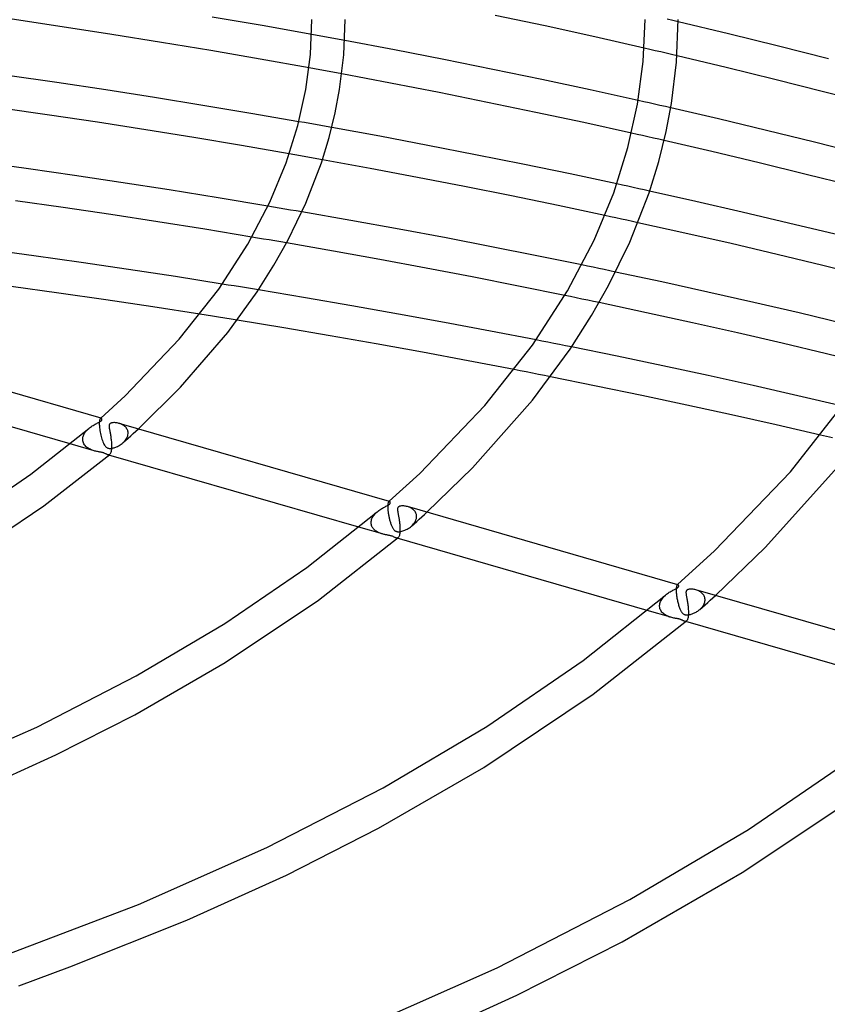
# Model space of a CAD drawing. Header units: millimetres. Extents: x -657 to 657, y -323 to 528.
# Tile 99 of 131: x 163 to 260, y 209 to 327. Entities that reach past the tile are written whole.
import ezdxf

# ---------------------------------------------------------------- set-up
doc = ezdxf.new("R2010")
doc.units = ezdxf.units.MM
doc.layers.add('HIDDEN', color=7, linetype='Continuous')
doc.layers.add('THICK', color=7, linetype='Continuous')

msp = doc.modelspace()

# ---------------------------------------------------------------- linework, layer by layer
at = {"layer": 'HIDDEN'}
for p, q in [((241.33, 327.25), (240.66, 327.4)), ((242, 327.09), (241.33, 327.25)), ((198.63, 325.46), (197.97, 325.58)), ((199.29, 325.34), (198.63, 325.46)), ((199.95, 325.22), (199.29, 325.34)), ((200.62, 325.09), (199.95, 325.22)), ((201.28, 324.97), (200.62, 325.09)), ((201.94, 324.85), (201.28, 324.97)), ((238.56, 323.78), (237.9, 323.94)), ((239.22, 323.63), (238.56, 323.78)), ((239.88, 323.48), (239.22, 323.63)), ((240.53, 323.33), (239.88, 323.48)), ((241.19, 323.17), (240.53, 323.33)), ((241.85, 323.02), (241.19, 323.17)), ((198.31, 321.45), (197.65, 321.57)), ((198.96, 321.33), (198.31, 321.45)), ((199.62, 321.21), (198.96, 321.33)), ((200.28, 321.09), (199.62, 321.21)), ((200.93, 320.97), (200.28, 321.09)), ((201.59, 320.85), (200.93, 320.97)), ((237.84, 317.5), (237.19, 317.65)), ((238.49, 317.36), (237.84, 317.5)), ((239.14, 317.21), (238.49, 317.36)), ((239.79, 317.06), (239.14, 317.21)), ((240.44, 316.92), (239.79, 317.06)), ((241.09, 316.77), (240.44, 316.92)), ((197.09, 314.99), (196.43, 315.11)), ((197.75, 314.87), (197.09, 314.99)), ((198.41, 314.76), (197.75, 314.87)), ((199.06, 314.64), (198.41, 314.76)), ((199.72, 314.52), (199.06, 314.64)), ((200.38, 314.4), (199.72, 314.52)), ((237.05, 313.58), (236.39, 313.73)), ((237.7, 313.44), (237.05, 313.58)), ((238.35, 313.29), (237.7, 313.44)), ((239, 313.14), (238.35, 313.29)), ((239.65, 312.99), (239, 313.14)), ((240.29, 312.85), (239.65, 312.99)), ((195.94, 311.13), (195.28, 311.25)), ((196.61, 311.01), (195.94, 311.13)), ((197.27, 310.9), (196.61, 311.01)), ((197.94, 310.78), (197.27, 310.9)), ((198.6, 310.66), (197.94, 310.78)), ((199.26, 310.54), (198.6, 310.66)), ((235.28, 307.49), (234.62, 307.63)), ((235.94, 307.35), (235.28, 307.49)), ((236.59, 307.2), (235.94, 307.35)), ((237.25, 307.06), (236.59, 307.2)), ((237.9, 306.92), (237.25, 307.06)), ((238.55, 306.77), (237.9, 306.92)), ((193.39, 304.85), (192.71, 304.96)), ((194.07, 304.73), (193.39, 304.85)), ((194.75, 304.62), (194.07, 304.73)), ((195.43, 304.5), (194.75, 304.62)), ((196.11, 304.39), (195.43, 304.5)), ((196.79, 304.27), (196.11, 304.39)), ((233.85, 303.7), (233.19, 303.85)), ((234.51, 303.56), (233.85, 303.7)), ((235.17, 303.42), (234.51, 303.56)), ((235.83, 303.27), (235.17, 303.42)), ((236.49, 303.13), (235.83, 303.27)), ((237.15, 302.98), (236.49, 303.13)), ((191.47, 301.13), (190.78, 301.25)), ((192.17, 301.01), (191.47, 301.13)), ((192.87, 300.9), (192.17, 301.01)), ((193.56, 300.78), (192.87, 300.9)), ((194.26, 300.66), (193.56, 300.78)), ((194.95, 300.54), (194.26, 300.66)), ((231.09, 297.76), (230.41, 297.9)), ((231.76, 297.62), (231.09, 297.76)), ((232.44, 297.48), (231.76, 297.62)), ((233.11, 297.34), (232.44, 297.48)), ((233.79, 297.2), (233.11, 297.34)), ((234.47, 297.05), (233.79, 297.2)), ((187.96, 295.49), (187.23, 295.61)), ((188.68, 295.38), (187.96, 295.49)), ((189.41, 295.26), (188.68, 295.38)), ((190.13, 295.14), (189.41, 295.26)), ((190.86, 295.02), (190.13, 295.14)), ((191.58, 294.9), (190.86, 295.02)), ((229.05, 294.1), (228.36, 294.24)), ((229.74, 293.95), (229.05, 294.1)), ((230.43, 293.81), (229.74, 293.95)), ((231.12, 293.67), (230.43, 293.81)), ((231.81, 293.52), (231.12, 293.67)), ((232.49, 293.38), (231.81, 293.52)), ((185.29, 291.87), (184.54, 291.99)), ((186.04, 291.75), (185.29, 291.87)), ((186.79, 291.63), (186.04, 291.75)), ((187.54, 291.51), (186.79, 291.63)), ((188.29, 291.39), (187.54, 291.51)), ((189.03, 291.27), (188.29, 291.39)), ((225.62, 288.76), (224.91, 288.9)), ((226.33, 288.61), (225.62, 288.76)), ((227.04, 288.47), (226.33, 288.61)), ((227.75, 288.33), (227.04, 288.47)), ((228.46, 288.19), (227.75, 288.33)), ((229.17, 288.05), (228.46, 288.19)), ((223.01, 285.19), (222.29, 285.33)), ((223.74, 285.05), (223.01, 285.19)), ((224.47, 284.9), (223.74, 285.05)), ((225.2, 284.76), (224.47, 284.9)), ((225.92, 284.61), (225.2, 284.76)), ((226.65, 284.47), (225.92, 284.61)), ((172.48, 279.11), (172.47, 279.03)), ((172.49, 279.19), (172.48, 279.11)), ((172.5, 279.25), (172.49, 279.19)), ((172.51, 279.31), (172.5, 279.25)), ((172.53, 279.36), (172.51, 279.31)), ((172.54, 279.4), (172.53, 279.36)), ((172.56, 279.44), (172.54, 279.4)), ((172.58, 279.46), (172.56, 279.44)), ((172.6, 279.48), (172.58, 279.46)), ((172.61, 279.49), (172.6, 279.48)), ((172.6, 279.48), (172.6, 279.49)), ((172.6, 279.49), (172.61, 279.49)), ((172.63, 279.5), (172.61, 279.49)), ((172.61, 279.49), (172.62, 279.5)), ((172.62, 279.5), (172.62, 279.51)), ((172.62, 279.51), (172.63, 279.51)), ((172.63, 279.51), (172.64, 279.52)), ((172.64, 279.51), (172.63, 279.5)), ((172.65, 279.51), (172.64, 279.51)), ((172.67, 279.51), (172.65, 279.51)), ((172.68, 279.5), (172.67, 279.51)), ((170.77, 277.81), (170.84, 277.91)), ((170.84, 277.91), (170.92, 278)), ((170.92, 278), (171.01, 278.09)), ((171.01, 278.09), (171.1, 278.18)), ((171.1, 278.18), (171.19, 278.27)), ((172.47, 279.03), (172.46, 278.94)), ((172.46, 278.94), (172.46, 278.84)), ((172.46, 278.84), (172.46, 278.73)), ((172.46, 278.73), (172.46, 278.71)), ((172.46, 278.71), (172.46, 278.7)), ((172.46, 278.7), (172.46, 278.68)), ((172.46, 278.68), (172.47, 278.67)), ((172.47, 278.67), (172.47, 278.65)), ((172.47, 278.65), (172.47, 278.64)), ((172.47, 278.64), (172.48, 278.49)), ((172.48, 278.49), (172.49, 278.33)), ((172.49, 278.33), (172.51, 278.17)), ((172.51, 278.17), (172.54, 278)), ((172.54, 278), (172.57, 277.82)), ((174.94, 278.85), (174.83, 278.88)), ((175.05, 278.81), (174.94, 278.85)), ((175.16, 278.76), (175.05, 278.81)), ((175.26, 278.71), (175.16, 278.76)), ((175.35, 278.65), (175.26, 278.71)), ((175.44, 278.59), (175.35, 278.65)), ((175.53, 278.52), (175.44, 278.59)), ((175.61, 278.45), (175.53, 278.52)), ((175.68, 278.37), (175.61, 278.45)), ((175.74, 278.29), (175.68, 278.37)), ((175.79, 278.2), (175.74, 278.29)), ((175.84, 278.11), (175.79, 278.2)), ((175.88, 278.02), (175.84, 278.11)), ((175.9, 277.92), (175.88, 278.02)), ((175.92, 277.82), (175.9, 277.92)), ((176.55, 277.65), (176.86, 277.93)), ((176.86, 277.93), (177.16, 278.21)), ((170.47, 277.1), (170.49, 277.2)), ((170.47, 277), (170.47, 277.1)), ((170.47, 276.98), (170.47, 277)), ((170.47, 276.97), (170.47, 276.98)), ((170.47, 276.95), (170.47, 276.97)), ((170.47, 276.94), (170.47, 276.95)), ((170.47, 276.92), (170.47, 276.94)), ((170.47, 276.91), (170.47, 276.92)), ((170.48, 276.77), (170.47, 276.91)), ((170.51, 276.65), (170.48, 276.77)), ((170.49, 277.2), (170.51, 277.3)), ((170.51, 277.3), (170.55, 277.41)), ((170.55, 277.41), (170.59, 277.51)), ((170.59, 277.51), (170.64, 277.61)), ((170.64, 277.61), (170.7, 277.71)), ((170.7, 277.71), (170.77, 277.81)), ((172.57, 277.82), (172.6, 277.65)), ((172.6, 277.65), (172.64, 277.47)), ((172.64, 277.47), (172.68, 277.3)), ((172.68, 277.3), (172.73, 277.13)), ((172.73, 277.13), (172.78, 276.97)), ((172.78, 276.97), (172.84, 276.81)), ((172.84, 276.81), (172.9, 276.65)), ((175.32, 276.55), (175.63, 276.82)), ((175.42, 276.64), (175.52, 276.75)), ((175.52, 276.75), (175.61, 276.86)), ((175.61, 276.86), (175.7, 276.98)), ((175.63, 276.82), (175.94, 277.1)), ((175.7, 276.98), (175.77, 277.1)), ((175.77, 277.1), (175.83, 277.23)), ((175.83, 277.23), (175.88, 277.37)), ((175.88, 277.37), (175.91, 277.5)), ((175.91, 277.5), (175.93, 277.64)), ((175.93, 277.73), (175.92, 277.82)), ((175.93, 277.71), (175.93, 277.73)), ((175.93, 277.7), (175.93, 277.71)), ((175.93, 277.68), (175.93, 277.7)), ((175.93, 277.67), (175.93, 277.68)), ((175.93, 277.65), (175.93, 277.67)), ((175.93, 277.64), (175.93, 277.65)), ((175.94, 277.1), (176.25, 277.38)), ((176.25, 277.38), (176.55, 277.65)), ((259.79, 277.29), (259.08, 277.46)), ((260.5, 277.12), (259.79, 277.29)), ((171.83, 275.59), (168.96, 276.41)), ((170.56, 276.52), (170.51, 276.65)), ((170.61, 276.41), (170.56, 276.52)), ((170.68, 276.3), (170.61, 276.41)), ((170.76, 276.21), (170.68, 276.3)), ((170.84, 276.11), (170.76, 276.21)), ((170.94, 276.03), (170.84, 276.11)), ((171.04, 275.95), (170.94, 276.03)), ((171.14, 275.88), (171.04, 275.95)), ((171.25, 275.82), (171.14, 275.88)), ((171.37, 275.76), (171.25, 275.82)), ((171.49, 275.71), (171.37, 275.76)), ((171.6, 275.66), (171.49, 275.71)), ((171.72, 275.62), (171.6, 275.66)), ((171.83, 275.59), (171.72, 275.62)), ((171.94, 275.55), (171.83, 275.59)), ((172.05, 275.53), (171.94, 275.55)), ((172.16, 275.51), (172.05, 275.53)), ((172.9, 276.65), (172.96, 276.51)), ((172.96, 276.51), (173.02, 276.39)), ((173.02, 276.39), (173.08, 276.27)), ((173.08, 276.27), (173.15, 276.17)), ((173.15, 276.17), (173.22, 276.08)), ((173.22, 276.08), (173.29, 276.02)), ((173.29, 276.02), (173.36, 275.97)), ((173.36, 275.97), (173.42, 275.93)), ((173.42, 275.93), (173.49, 275.91)), ((173.49, 275.91), (173.55, 275.89)), ((173.55, 275.89), (173.63, 275.87)), ((173.63, 275.87), (173.7, 275.87)), ((173.7, 275.87), (173.78, 275.87)), ((173.78, 275.87), (173.87, 275.87)), ((173.87, 275.87), (173.96, 275.89)), ((173.96, 275.89), (174.05, 275.9)), ((174.05, 275.9), (174.14, 275.92)), ((174.14, 275.92), (174.24, 275.95)), ((174.24, 275.95), (174.34, 275.98)), ((174.34, 275.98), (174.44, 276.02)), ((174.44, 276.02), (174.55, 276.06)), ((174.55, 276.06), (174.66, 276.11)), ((174.66, 276.11), (174.77, 276.17)), ((174.77, 276.17), (174.88, 276.23)), ((174.88, 276.23), (174.99, 276.3)), ((174.99, 276.3), (175.1, 276.38)), ((175.1, 276.38), (175.21, 276.46)), ((175.21, 276.46), (175.31, 276.54)), ((175.31, 276.54), (175.42, 276.64)), ((172.25, 275.49), (172.16, 275.51)), ((172.35, 275.47), (172.25, 275.49)), ((172.44, 275.45), (172.35, 275.47)), ((172.53, 275.43), (172.44, 275.45)), ((172.62, 275.42), (172.53, 275.43)), ((172.7, 275.4), (172.62, 275.42)), ((172.78, 275.38), (172.7, 275.4)), ((172.86, 275.36), (172.78, 275.38)), ((172.93, 275.35), (172.86, 275.36)), ((172.99, 275.32), (172.93, 275.35)), ((173.06, 275.3), (172.99, 275.32)), ((173.13, 275.27), (173.06, 275.3)), ((173.2, 275.23), (173.13, 275.27)), ((173.27, 275.2), (173.2, 275.23)), ((173.34, 275.17), (173.27, 275.2)), ((173.4, 275.14), (173.34, 275.17)), ((173.46, 275.11), (173.4, 275.14)), ((173.51, 275.1), (173.46, 275.11)), ((173.61, 275.07), (173.46, 275.11)), ((173.55, 275.1), (173.51, 275.1)), ((173.59, 275.1), (173.55, 275.1)), ((173.63, 275.11), (173.59, 275.1)), ((173.67, 275.13), (173.63, 275.11)), ((173.71, 275.15), (173.67, 275.13)), ((207.11, 268.92), (207.1, 268.83)), ((207.1, 268.83), (207.11, 268.72)), ((207.12, 269.16), (207.11, 269.09)), ((207.11, 269.09), (207.11, 269.01)), ((207.11, 269.01), (207.11, 268.92)), ((207.11, 268.72), (207.11, 268.71)), ((207.11, 268.71), (207.11, 268.7)), ((207.11, 268.7), (207.11, 268.68)), ((207.11, 268.68), (207.11, 268.67)), ((207.11, 268.67), (207.11, 268.65)), ((207.11, 268.65), (207.11, 268.64)), ((207.11, 268.64), (207.11, 268.55)), ((207.11, 268.55), (207.12, 268.46)), ((207.13, 269.23), (207.12, 269.16)), ((207.12, 268.46), (207.13, 268.37)), ((207.15, 269.28), (207.13, 269.23)), ((207.16, 269.33), (207.15, 269.28)), ((207.17, 269.37), (207.16, 269.33)), ((207.19, 269.41), (207.17, 269.37)), ((207.21, 269.44), (207.19, 269.41)), ((207.22, 269.46), (207.21, 269.44)), ((207.24, 269.48), (207.22, 269.46)), ((207.25, 269.49), (207.24, 269.48)), ((207.24, 269.48), (207.25, 269.49)), ((207.27, 269.5), (207.25, 269.49)), ((207.25, 269.49), (207.26, 269.5)), ((207.25, 269.49), (207.25, 269.49)), ((207.26, 269.5), (207.27, 269.51)), ((207.27, 269.51), (207.28, 269.52)), ((207.28, 269.51), (207.27, 269.5)), ((207.27, 269.51), (207.27, 269.51)), ((207.29, 269.51), (207.28, 269.51)), ((207.31, 269.51), (207.29, 269.51)), ((207.32, 269.5), (207.31, 269.51)), ((209.58, 268.85), (209.47, 268.88)), ((209.69, 268.81), (209.58, 268.85)), ((209.8, 268.76), (209.69, 268.81)), ((209.9, 268.71), (209.8, 268.76)), ((209.99, 268.65), (209.9, 268.71)), ((210.09, 268.59), (209.99, 268.65)), ((210.17, 268.52), (210.09, 268.59)), ((210.25, 268.45), (210.17, 268.52)), ((210.32, 268.37), (210.25, 268.45)), ((205.14, 267.22), (205.16, 267.33)), ((205.16, 267.33), (205.2, 267.44)), ((205.2, 267.44), (205.25, 267.55)), ((205.25, 267.55), (205.31, 267.66)), ((205.31, 267.66), (205.38, 267.77)), ((205.38, 267.77), (205.46, 267.87)), ((205.46, 267.87), (205.54, 267.98)), ((205.54, 267.98), (205.63, 268.08)), ((205.63, 268.08), (205.73, 268.17)), ((205.73, 268.17), (205.83, 268.26)), ((207.13, 268.37), (207.14, 268.28)), ((207.14, 268.28), (207.15, 268.18)), ((207.15, 268.18), (207.17, 268.08)), ((207.17, 268.08), (207.18, 267.99)), ((207.18, 267.99), (207.2, 267.88)), ((207.2, 267.88), (207.22, 267.78)), ((207.22, 267.78), (207.24, 267.68)), ((207.24, 267.68), (207.26, 267.58)), ((207.26, 267.58), (207.28, 267.48)), ((207.28, 267.48), (207.31, 267.38)), ((207.31, 267.38), (207.33, 267.28)), ((207.33, 267.28), (207.36, 267.18)), ((210.38, 268.29), (210.32, 268.37)), ((210.44, 268.2), (210.38, 268.29)), ((210.42, 267.11), (210.49, 267.28)), ((210.48, 268.11), (210.44, 268.2)), ((210.52, 268.02), (210.48, 268.11)), ((210.49, 267.28), (210.54, 267.46)), ((210.54, 267.92), (210.52, 268.02)), ((210.56, 267.82), (210.54, 267.92)), ((210.54, 267.46), (210.57, 267.64)), ((210.57, 267.72), (210.56, 267.82)), ((210.57, 267.71), (210.57, 267.72)), ((210.57, 267.7), (210.57, 267.71)), ((210.57, 267.68), (210.57, 267.7)), ((210.57, 267.67), (210.57, 267.68)), ((210.57, 267.65), (210.57, 267.67)), ((210.57, 267.64), (210.57, 267.65)), ((210.58, 267.1), (210.89, 267.37)), ((210.89, 267.37), (211.2, 267.65)), ((211.2, 267.65), (211.51, 267.93)), ((211.51, 267.93), (211.81, 268.21)), ((206.47, 265.59), (203.62, 266.41)), ((205.11, 266.99), (205.12, 267.11)), ((205.11, 266.98), (205.11, 266.99)), ((205.11, 266.97), (205.11, 266.98)), ((205.11, 266.95), (205.11, 266.97)), ((205.11, 266.94), (205.11, 266.95)), ((205.11, 266.92), (205.11, 266.94)), ((205.11, 266.91), (205.11, 266.92)), ((205.12, 266.8), (205.11, 266.91)), ((205.12, 267.11), (205.14, 267.22)), ((205.14, 266.7), (205.12, 266.8)), ((205.17, 266.6), (205.14, 266.7)), ((205.21, 266.51), (205.17, 266.6)), ((205.25, 266.42), (205.21, 266.51)), ((205.3, 266.33), (205.25, 266.42)), ((205.36, 266.25), (205.3, 266.33)), ((205.43, 266.17), (205.36, 266.25)), ((205.5, 266.1), (205.43, 266.17)), ((205.57, 266.04), (205.5, 266.1)), ((207.36, 267.18), (207.39, 267.09)), ((207.39, 267.09), (207.42, 266.99)), ((207.42, 266.99), (207.45, 266.9)), ((207.45, 266.9), (207.48, 266.8)), ((207.48, 266.8), (207.51, 266.71)), ((207.51, 266.71), (207.55, 266.63)), ((207.55, 266.63), (207.58, 266.54)), ((207.58, 266.54), (207.62, 266.46)), ((207.62, 266.46), (207.66, 266.38)), ((207.66, 266.38), (207.7, 266.31)), ((207.7, 266.31), (207.74, 266.24)), ((207.74, 266.24), (207.78, 266.18)), ((207.78, 266.18), (207.83, 266.12)), ((207.83, 266.12), (207.87, 266.07)), ((207.87, 266.07), (207.92, 266.03)), ((209.17, 266.06), (209.3, 266.12)), ((209.3, 266.12), (209.43, 266.18)), ((209.43, 266.18), (209.57, 266.26)), ((209.57, 266.26), (209.7, 266.34)), ((209.7, 266.34), (209.82, 266.43)), ((209.82, 266.43), (209.94, 266.53)), ((209.94, 266.53), (210.08, 266.66)), ((209.96, 266.55), (210.27, 266.82)), ((210.08, 266.66), (210.21, 266.8)), ((210.21, 266.8), (210.32, 266.95)), ((210.27, 266.82), (210.58, 267.1)), ((210.32, 266.95), (210.42, 267.11)), ((205.65, 265.97), (205.57, 266.04)), ((205.73, 265.92), (205.65, 265.97)), ((205.82, 265.86), (205.73, 265.92)), ((205.91, 265.81), (205.82, 265.86)), ((206, 265.77), (205.91, 265.81)), ((206.09, 265.72), (206, 265.77)), ((206.18, 265.68), (206.09, 265.72)), ((206.28, 265.65), (206.18, 265.68)), ((206.38, 265.61), (206.28, 265.65)), ((206.47, 265.59), (206.38, 265.61)), ((206.57, 265.56), (206.47, 265.59)), ((206.66, 265.54), (206.57, 265.56)), ((206.75, 265.52), (206.66, 265.54)), ((206.83, 265.5), (206.75, 265.52)), ((206.92, 265.48), (206.83, 265.5)), ((207, 265.47), (206.92, 265.48)), ((207.08, 265.45), (207, 265.47)), ((207.16, 265.44), (207.08, 265.45)), ((207.25, 265.42), (207.16, 265.44)), ((207.34, 265.4), (207.25, 265.42)), ((207.43, 265.38), (207.34, 265.4)), ((207.52, 265.36), (207.43, 265.38)), ((207.59, 265.34), (207.52, 265.36)), ((207.67, 265.31), (207.59, 265.34)), ((207.74, 265.28), (207.67, 265.31)), ((207.81, 265.25), (207.74, 265.28)), ((207.88, 265.22), (207.81, 265.25)), ((207.94, 265.18), (207.88, 265.22)), ((207.92, 266.03), (207.97, 265.99)), ((208, 265.16), (207.94, 265.18)), ((207.97, 265.99), (208.01, 265.96)), ((208.05, 265.13), (208, 265.16)), ((208.01, 265.96), (208.05, 265.94)), ((208.05, 265.94), (208.1, 265.92)), ((208.11, 265.11), (208.05, 265.13)), ((208.1, 265.92), (208.14, 265.9)), ((208.15, 265.1), (208.11, 265.11)), ((208.25, 265.07), (208.11, 265.11)), ((208.14, 265.9), (208.19, 265.89)), ((208.19, 265.1), (208.15, 265.1)), ((208.19, 265.89), (208.24, 265.88)), ((208.24, 265.1), (208.19, 265.1)), ((208.24, 265.88), (208.29, 265.87)), ((208.28, 265.11), (208.24, 265.1)), ((208.31, 265.13), (208.28, 265.11)), ((208.29, 265.87), (208.34, 265.87)), ((208.35, 265.15), (208.31, 265.13)), ((208.34, 265.87), (208.41, 265.87)), ((208.41, 265.87), (208.48, 265.87)), ((208.48, 265.87), (208.58, 265.88)), ((208.58, 265.88), (208.68, 265.9)), ((208.68, 265.9), (208.8, 265.93)), ((208.8, 265.93), (208.92, 265.96)), ((208.92, 265.96), (209.04, 266)), ((209.04, 266), (209.17, 266.06)), ((241.76, 259.13), (241.75, 259.05)), ((241.75, 259.05), (241.75, 258.95)), ((241.77, 259.21), (241.76, 259.13)), ((241.79, 259.28), (241.77, 259.21)), ((241.8, 259.34), (241.79, 259.28)), ((241.82, 259.39), (241.8, 259.34)), ((241.84, 259.43), (241.82, 259.39)), ((241.86, 259.46), (241.84, 259.43)), ((241.88, 259.48), (241.86, 259.46)), ((241.9, 259.49), (241.88, 259.48)), ((241.88, 259.48), (241.89, 259.49)), ((241.89, 259.49), (241.9, 259.49)), ((241.9, 259.5), (241.91, 259.51)), ((241.91, 259.5), (241.9, 259.49)), ((241.9, 259.49), (241.9, 259.5)), ((241.91, 259.51), (241.92, 259.52)), ((241.92, 259.51), (241.91, 259.5)), ((241.91, 259.51), (241.91, 259.51)), ((241.94, 259.51), (241.92, 259.51)), ((241.95, 259.51), (241.94, 259.51)), ((241.96, 259.5), (241.95, 259.51)), ((240, 257.74), (240.08, 257.85)), ((240.08, 257.85), (240.17, 257.96)), ((240.17, 257.96), (240.26, 258.07)), ((240.26, 258.07), (240.37, 258.17)), ((240.37, 258.17), (240.47, 258.26)), ((241.75, 258.95), (241.75, 258.84)), ((241.75, 258.84), (241.75, 258.72)), ((241.75, 258.72), (241.75, 258.71)), ((241.75, 258.71), (241.75, 258.7)), ((241.75, 258.7), (241.75, 258.68)), ((241.75, 258.68), (241.75, 258.67)), ((241.75, 258.67), (241.75, 258.65)), ((241.75, 258.65), (241.75, 258.64)), ((241.75, 258.64), (241.76, 258.52)), ((241.76, 258.52), (241.77, 258.41)), ((241.77, 258.41), (241.78, 258.28)), ((241.78, 258.28), (241.8, 258.16)), ((241.8, 258.16), (241.82, 258.03)), ((241.82, 258.03), (241.84, 257.9)), ((241.84, 257.9), (241.86, 257.78)), ((244.23, 258.85), (244.11, 258.88)), ((244.34, 258.8), (244.23, 258.85)), ((244.45, 258.76), (244.34, 258.8)), ((244.55, 258.7), (244.45, 258.76)), ((244.65, 258.64), (244.55, 258.7)), ((244.75, 258.57), (244.65, 258.64)), ((244.83, 258.5), (244.75, 258.57)), ((244.91, 258.42), (244.83, 258.5)), ((244.99, 258.34), (244.91, 258.42)), ((245.05, 258.25), (244.99, 258.34)), ((245.1, 258.15), (245.05, 258.25)), ((245.15, 258.05), (245.1, 258.15)), ((245.18, 257.95), (245.15, 258.05)), ((245.2, 257.84), (245.18, 257.95)), ((245.21, 257.72), (245.2, 257.84)), ((245.84, 257.65), (246.15, 257.93)), ((246.15, 257.93), (246.46, 258.21)), ((239.75, 256.99), (239.76, 257.12)), ((239.75, 256.98), (239.75, 256.99)), ((239.75, 256.96), (239.75, 256.98)), ((239.75, 256.95), (239.75, 256.96)), ((239.75, 256.94), (239.75, 256.95)), ((239.75, 256.92), (239.75, 256.94)), ((239.75, 256.91), (239.75, 256.92)), ((239.76, 256.78), (239.75, 256.91)), ((239.76, 257.12), (239.78, 257.25)), ((239.79, 256.66), (239.76, 256.78)), ((239.78, 257.25), (239.82, 257.37)), ((239.83, 256.54), (239.79, 256.66)), ((239.82, 257.37), (239.87, 257.5)), ((239.87, 257.5), (239.93, 257.62)), ((239.93, 257.62), (240, 257.74)), ((241.86, 257.78), (241.89, 257.65)), ((241.89, 257.65), (241.91, 257.52)), ((241.91, 257.52), (241.94, 257.4)), ((241.94, 257.4), (241.97, 257.28)), ((241.97, 257.28), (242.01, 257.16)), ((242.01, 257.16), (242.04, 257.04)), ((242.04, 257.04), (242.08, 256.93)), ((242.08, 256.93), (242.11, 256.82)), ((242.11, 256.82), (242.15, 256.72)), ((242.15, 256.72), (242.19, 256.62)), ((242.19, 256.62), (242.23, 256.53)), ((244.59, 256.54), (244.68, 256.62)), ((244.6, 256.54), (244.91, 256.82)), ((244.68, 256.62), (244.77, 256.71)), ((244.77, 256.71), (244.85, 256.8)), ((244.85, 256.8), (244.93, 256.9)), ((244.91, 256.82), (245.22, 257.1)), ((244.93, 256.9), (244.99, 257)), ((244.99, 257), (245.05, 257.1)), ((245.05, 257.1), (245.1, 257.21)), ((245.1, 257.21), (245.15, 257.31)), ((245.15, 257.31), (245.18, 257.42)), ((245.18, 257.42), (245.2, 257.53)), ((245.2, 257.53), (245.21, 257.64)), ((245.21, 257.71), (245.21, 257.72)), ((245.21, 257.7), (245.21, 257.71)), ((245.21, 257.68), (245.21, 257.7)), ((245.21, 257.67), (245.21, 257.68)), ((245.21, 257.65), (245.21, 257.67)), ((245.21, 257.64), (245.21, 257.65)), ((245.22, 257.1), (245.53, 257.37)), ((245.53, 257.37), (245.84, 257.65)), ((241.11, 255.59), (238.27, 256.41)), ((239.89, 256.43), (239.83, 256.54)), ((239.95, 256.32), (239.89, 256.43)), ((240.03, 256.22), (239.95, 256.32)), ((240.11, 256.13), (240.03, 256.22)), ((240.21, 256.04), (240.11, 256.13)), ((240.31, 255.96), (240.21, 256.04)), ((240.41, 255.89), (240.31, 255.96)), ((240.52, 255.82), (240.41, 255.89)), ((240.64, 255.76), (240.52, 255.82)), ((240.76, 255.71), (240.64, 255.76)), ((240.88, 255.66), (240.76, 255.71)), ((241, 255.62), (240.88, 255.66)), ((241.11, 255.59), (241, 255.62)), ((241.23, 255.55), (241.11, 255.59)), ((241.35, 255.53), (241.23, 255.55)), ((241.46, 255.5), (241.35, 255.53)), ((241.57, 255.48), (241.46, 255.5)), ((241.68, 255.46), (241.57, 255.48)), ((241.78, 255.44), (241.68, 255.46)), ((241.86, 255.43), (241.78, 255.44)), ((241.94, 255.41), (241.86, 255.43)), ((242.23, 256.53), (242.27, 256.45)), ((242.27, 256.45), (242.31, 256.37)), ((242.31, 256.37), (242.35, 256.3)), ((242.35, 256.3), (242.39, 256.23)), ((242.39, 256.23), (242.44, 256.16)), ((242.44, 256.16), (242.49, 256.1)), ((242.49, 256.1), (242.54, 256.05)), ((242.54, 256.05), (242.59, 256)), ((242.59, 256), (242.65, 255.96)), ((242.65, 255.96), (242.71, 255.93)), ((242.71, 255.93), (242.77, 255.91)), ((242.77, 255.91), (242.83, 255.89)), ((242.83, 255.89), (242.9, 255.88)), ((242.9, 255.88), (242.97, 255.87)), ((242.97, 255.87), (243.05, 255.87)), ((243.05, 255.87), (243.14, 255.87)), ((243.14, 255.87), (243.22, 255.88)), ((243.22, 255.88), (243.31, 255.9)), ((243.31, 255.9), (243.39, 255.92)), ((243.39, 255.92), (243.48, 255.94)), ((243.48, 255.94), (243.56, 255.96)), ((243.56, 255.96), (243.66, 255.99)), ((243.66, 255.99), (243.75, 256.03)), ((243.75, 256.03), (243.84, 256.07)), ((243.84, 256.07), (243.94, 256.11)), ((243.94, 256.11), (244.04, 256.16)), ((244.04, 256.16), (244.13, 256.22)), ((244.13, 256.22), (244.23, 256.27)), ((244.23, 256.27), (244.33, 256.33)), ((244.33, 256.33), (244.42, 256.4)), ((244.42, 256.4), (244.51, 256.47)), ((244.51, 256.47), (244.59, 256.54)), ((242, 255.4), (241.94, 255.41)), ((242.06, 255.39), (242, 255.4)), ((242.11, 255.37), (242.06, 255.39)), ((242.16, 255.36), (242.11, 255.37)), ((242.2, 255.35), (242.16, 255.36)), ((242.25, 255.33), (242.2, 255.35)), ((242.29, 255.32), (242.25, 255.33)), ((242.34, 255.3), (242.29, 255.32)), ((242.39, 255.28), (242.34, 255.3)), ((242.44, 255.25), (242.39, 255.28)), ((242.49, 255.23), (242.44, 255.25)), ((242.55, 255.2), (242.49, 255.23)), ((242.6, 255.18), (242.55, 255.2)), ((242.65, 255.15), (242.6, 255.18)), ((242.7, 255.13), (242.65, 255.15)), ((242.75, 255.11), (242.7, 255.13)), ((242.79, 255.1), (242.75, 255.11)), ((242.9, 255.07), (242.75, 255.11)), ((242.83, 255.1), (242.79, 255.1)), ((242.88, 255.1), (242.83, 255.1)), ((242.92, 255.11), (242.88, 255.1)), ((242.96, 255.13), (242.92, 255.11)), ((242.99, 255.15), (242.96, 255.13))]:
    msp.add_line(p, q, dxfattribs=at)
at = {"layer": 'THICK'}
for p, q in [((192.01, 326.64), (186.03, 327.67)), ((226.01, 326.6), (220.01, 327.88)), ((167.99, 326.51), (162, 327.4)), ((173.96, 325.59), (167.99, 326.51)), ((197.97, 325.58), (192.01, 326.64)), ((197.82, 323.19), (198, 327.36)), ((201.83, 323.14), (202, 327.36)), ((231.98, 325.28), (226.01, 326.6)), ((237.78, 322.32), (238, 327.37)), ((241.79, 322.27), (242, 327.36)), ((248.02, 325.65), (242, 327.09)), ((179.92, 324.63), (173.96, 325.59)), ((237.9, 323.94), (231.98, 325.28)), ((254.04, 324.17), (248.02, 325.65)), ((185.86, 323.64), (179.92, 324.63)), ((207.9, 323.73), (201.94, 324.85)), ((260.02, 322.66), (254.04, 324.17)), ((191.77, 322.62), (185.86, 323.64)), ((197.27, 318.98), (197.82, 323.19)), ((201.32, 318.97), (201.83, 323.14)), ((213.83, 322.57), (207.9, 323.73)), ((247.74, 321.61), (241.85, 323.02)), ((197.65, 321.57), (191.77, 322.62)), ((219.73, 321.38), (213.83, 322.57)), ((237.11, 317.23), (237.78, 322.32)), ((241.18, 317.28), (241.79, 322.27)), ((167.36, 319.8), (161.46, 320.66)), ((207.45, 319.74), (201.59, 320.85)), ((225.6, 320.17), (219.73, 321.38)), ((253.6, 320.17), (247.74, 321.61)), ((173.24, 318.92), (167.36, 319.8)), ((213.28, 318.6), (207.45, 319.74)), ((231.42, 318.92), (225.6, 320.17)), ((259.43, 318.69), (253.6, 320.17)), ((179.09, 318.01), (173.24, 318.92)), ((196.31, 314.64), (197.27, 318.98)), ((200.8, 316.18), (201.32, 318.97)), ((219.1, 317.43), (213.28, 318.6)), ((237.19, 317.65), (231.42, 318.92)), ((265.22, 317.19), (259.43, 318.69)), ((184.9, 317.07), (179.09, 318.01)), ((190.68, 316.1), (184.9, 317.07)), ((224.9, 316.23), (219.1, 317.43)), ((235.95, 311.99), (237.11, 317.23)), ((240.54, 313.94), (241.18, 317.28)), ((166.47, 315.89), (160.65, 316.73)), ((172.26, 315.03), (166.47, 315.89)), ((196.43, 315.11), (190.68, 316.1)), ((200.06, 313.2), (200.8, 316.18)), ((230.66, 314.99), (224.9, 316.23)), ((246.83, 315.44), (241.09, 316.77)), ((178.04, 314.13), (172.26, 315.03)), ((194.9, 310.16), (196.31, 314.64)), ((236.39, 313.73), (230.66, 314.99)), ((252.59, 314.06), (246.83, 315.44)), ((183.81, 313.2), (178.04, 314.13)), ((206.15, 313.35), (200.38, 314.4)), ((239.65, 310.32), (240.54, 313.94)), ((258.35, 312.65), (252.59, 314.06)), ((189.56, 312.24), (183.81, 313.2)), ((195.28, 311.25), (189.56, 312.24)), ((199.13, 310.15), (200.06, 313.2)), ((211.9, 312.26), (206.15, 313.35)), ((217.63, 311.14), (211.9, 312.26)), ((246.03, 311.52), (240.29, 312.85)), ((264.07, 311.2), (258.35, 312.65)), ((223.33, 310), (217.63, 311.14)), ((234.25, 306.58), (235.95, 311.99)), ((251.71, 310.17), (246.03, 311.52)), ((163.97, 309.44), (158.45, 310.2)), ((192.93, 305.44), (194.9, 310.16)), ((197.26, 305.31), (199.13, 310.15)), ((204.99, 309.5), (199.26, 310.54)), ((229, 308.83), (223.33, 310)), ((238.48, 306.56), (239.65, 310.32)), ((257.36, 308.78), (251.71, 310.17)), ((169.48, 308.64), (163.97, 309.44)), ((175.07, 307.81), (169.48, 308.64)), ((210.68, 308.42), (204.99, 309.5)), ((234.62, 307.63), (229, 308.83)), ((262.98, 307.37), (257.36, 308.78)), ((180.85, 306.91), (175.07, 307.81)), ((216.33, 307.33), (210.68, 308.42)), ((186.75, 305.96), (180.85, 306.91)), ((221.97, 306.2), (216.33, 307.33)), ((231.88, 300.87), (234.25, 306.58)), ((236.16, 300.63), (238.48, 306.56)), ((244.12, 305.53), (238.55, 306.77)), ((168.13, 304.8), (162.41, 305.62)), ((192.71, 304.96), (186.75, 305.96)), ((190.3, 300.41), (192.93, 305.44)), ((195.12, 300.85), (197.26, 305.31)), ((227.59, 305.04), (221.97, 306.2)), ((249.67, 304.25), (244.12, 305.53)), ((173.83, 303.95), (168.13, 304.8)), ((179.5, 303.08), (173.83, 303.95)), ((202.68, 303.24), (196.79, 304.27)), ((233.19, 303.85), (227.59, 305.04)), ((255.25, 302.93), (249.67, 304.25)), ((185.15, 302.18), (179.5, 303.08)), ((208.48, 302.19), (202.68, 303.24)), ((242.77, 301.73), (237.15, 302.98)), ((260.84, 301.58), (255.25, 302.93)), ((190.78, 301.25), (185.15, 302.18)), ((214.11, 301.14), (208.48, 302.19)), ((248.35, 300.46), (242.77, 301.73)), ((186.8, 295), (190.3, 300.41)), ((193.44, 297.86), (195.12, 300.85)), ((200.57, 299.56), (194.95, 300.54)), ((219.57, 300.09), (214.11, 301.14)), ((228.7, 294.81), (231.88, 300.87)), ((233.63, 295.44), (236.16, 300.63)), ((253.88, 299.15), (248.35, 300.46)), ((164.61, 298.99), (158.9, 299.77)), ((206.16, 298.55), (200.57, 299.56)), ((225, 299.01), (219.57, 300.09)), ((170.3, 298.19), (164.61, 298.99)), ((175.96, 297.36), (170.3, 298.19)), ((211.71, 297.52), (206.16, 298.55)), ((230.41, 297.9), (225, 299.01)), ((259.36, 297.83), (253.88, 299.15)), ((181.6, 296.5), (175.96, 297.36)), ((191.43, 294.67), (193.44, 297.86)), ((217.24, 296.46), (211.71, 297.52)), ((240.03, 295.86), (234.47, 297.05)), ((264.81, 296.47), (259.36, 297.83)), ((187.23, 295.61), (181.6, 296.5)), ((222.8, 295.37), (217.24, 296.46)), ((245.56, 294.64), (240.03, 295.86)), ((167.59, 294.53), (161.89, 295.33)), ((173.26, 293.71), (167.59, 294.53)), ((182.06, 288.98), (186.8, 295)), ((187.89, 289.78), (191.43, 294.67)), ((197.21, 293.97), (191.58, 294.9)), ((228.36, 294.24), (222.8, 295.37)), ((224.48, 288.28), (228.7, 294.81)), ((231.57, 291.82), (233.63, 295.44)), ((251.06, 293.4), (245.56, 294.64)), ((178.91, 292.86), (173.26, 293.71)), ((202.81, 293), (197.21, 293.97)), ((238.19, 292.17), (232.49, 293.38)), ((256.51, 292.14), (251.06, 293.4)), ((184.54, 291.99), (178.91, 292.86)), ((208.38, 292.01), (202.81, 293)), ((243.71, 290.96), (238.19, 292.17)), ((261.91, 290.85), (256.51, 292.14)), ((194.62, 290.35), (189.03, 291.27)), ((213.92, 291), (208.38, 292.01)), ((219.43, 289.96), (213.92, 291)), ((229, 287.8), (231.57, 291.82)), ((249.1, 289.75), (243.71, 290.96)), ((182.23, 283.24), (187.89, 289.78)), ((200.18, 289.4), (194.62, 290.35)), ((224.91, 288.9), (219.43, 289.96)), ((254.47, 288.51), (249.1, 289.75)), ((172.68, 279.5), (140.19, 288.88)), ((175.56, 282.2), (182.06, 288.98)), ((205.73, 288.42), (200.18, 289.4)), ((211.26, 287.42), (205.73, 288.42)), ((216.78, 286.39), (211.26, 287.42)), ((218.76, 281.03), (224.48, 288.28)), ((224.49, 281.68), (229, 287.8)), ((234.66, 286.93), (229.17, 288.05)), ((259.81, 287.24), (254.47, 288.51)), ((222.29, 285.33), (216.78, 286.39)), ((240.13, 285.78), (234.66, 286.93)), ((265.11, 285.95), (259.81, 287.24)), ((168.96, 276.41), (138.97, 285.07)), ((245.58, 284.61), (240.13, 285.78)), ((232.14, 283.36), (226.65, 284.47)), ((251, 283.41), (245.58, 284.61)), ((177.16, 278.21), (182.23, 283.24)), ((237.6, 282.23), (232.14, 283.36)), ((256.37, 282.19), (251, 283.41)), ((172.64, 279.52), (175.56, 282.2)), ((217.28, 273.55), (224.49, 281.68)), ((243.02, 281.07), (237.6, 282.23)), ((255.46, 273.07), (262.15, 281.57)), ((261.71, 280.95), (256.37, 282.19)), ((210.95, 272.87), (218.76, 281.03)), ((248.4, 279.89), (243.02, 281.07)), ((172.51, 279.06), (172.57, 279.09)), ((172.57, 279.09), (172.62, 279.13)), ((172.62, 279.13), (172.66, 279.16)), ((172.66, 279.16), (172.71, 279.2)), ((172.7, 279.5), (172.68, 279.5)), ((172.71, 279.48), (172.7, 279.5)), ((172.73, 279.47), (172.71, 279.48)), ((172.71, 279.2), (172.74, 279.24)), ((172.74, 279.45), (172.73, 279.47)), ((172.75, 279.43), (172.74, 279.45)), ((172.74, 279.24), (172.76, 279.28)), ((172.76, 279.4), (172.75, 279.43)), ((172.77, 279.38), (172.76, 279.4)), ((172.76, 279.28), (172.77, 279.32)), ((172.77, 279.35), (172.77, 279.38)), ((172.77, 279.32), (172.77, 279.35)), ((253.74, 278.69), (248.4, 279.89)), ((164.23, 272.76), (171.19, 278.27)), ((171.19, 278.27), (171.29, 278.35)), ((171.29, 278.35), (171.4, 278.43)), ((171.4, 278.43), (171.51, 278.5)), ((171.51, 278.5), (171.62, 278.58)), ((171.62, 278.58), (171.73, 278.64)), ((171.73, 278.64), (171.84, 278.71)), ((171.84, 278.71), (171.95, 278.77)), ((171.95, 278.77), (172.06, 278.83)), ((172.06, 278.83), (172.17, 278.88)), ((172.17, 278.88), (172.26, 278.93)), ((172.26, 278.93), (172.36, 278.97)), ((172.36, 278.97), (172.44, 279.02)), ((172.44, 279.02), (172.51, 279.06)), ((173.65, 278.68), (173.64, 278.63)), ((173.64, 278.63), (173.64, 278.58)), ((173.64, 278.58), (173.64, 278.52)), ((173.64, 278.52), (173.65, 278.45)), ((173.66, 278.72), (173.65, 278.68)), ((173.65, 278.45), (173.65, 278.37)), ((173.65, 278.37), (173.66, 278.29)), ((173.68, 278.76), (173.66, 278.72)), ((173.66, 278.29), (173.68, 278.2)), ((173.7, 278.79), (173.68, 278.76)), ((173.68, 278.2), (173.69, 278.11)), ((173.69, 278.11), (173.71, 278.01)), ((173.72, 278.82), (173.7, 278.79)), ((173.71, 278.01), (173.73, 277.9)), ((173.75, 278.85), (173.72, 278.82)), ((173.73, 277.9), (173.75, 277.79)), ((173.78, 278.87), (173.75, 278.85)), ((173.83, 278.9), (173.78, 278.87)), ((173.88, 278.92), (173.83, 278.9)), ((173.94, 278.94), (173.88, 278.92)), ((174.01, 278.95), (173.94, 278.94)), ((174.1, 278.96), (174.01, 278.95)), ((174.19, 278.97), (174.1, 278.96)), ((174.29, 278.97), (174.19, 278.97)), ((174.39, 278.96), (174.29, 278.97)), ((174.49, 278.95), (174.39, 278.96)), ((174.6, 278.94), (174.49, 278.95)), ((174.72, 278.91), (174.6, 278.94)), ((174.83, 278.88), (174.72, 278.91)), ((207.32, 269.5), (174.84, 278.88)), ((259.08, 277.46), (253.74, 278.69)), ((173.75, 277.79), (173.77, 277.68)), ((173.77, 277.68), (173.79, 277.56)), ((173.79, 277.56), (173.81, 277.44)), ((173.81, 277.44), (173.83, 277.32)), ((173.83, 277.32), (173.85, 277.19)), ((173.85, 277.19), (173.86, 277.06)), ((173.86, 277.06), (173.88, 276.93)), ((173.88, 276.93), (173.89, 276.8)), ((173.89, 276.8), (173.91, 276.66)), ((173.9, 275.61), (173.87, 275.48)), ((173.91, 275.75), (173.9, 275.61)), ((173.91, 276.66), (173.92, 276.53)), ((173.93, 275.91), (173.91, 275.75)), ((173.92, 276.53), (173.93, 276.39)), ((173.93, 276.39), (173.93, 276.26)), ((173.93, 276.26), (173.93, 276.12)), ((173.93, 276.12), (173.93, 276)), ((173.93, 276), (173.93, 275.98)), ((173.93, 275.98), (173.93, 275.97)), ((173.93, 275.97), (173.93, 275.95)), ((173.93, 275.95), (173.93, 275.94)), ((173.93, 275.94), (173.93, 275.92)), ((173.93, 275.92), (173.93, 275.91)), ((165.81, 268.96), (173.71, 275.15)), ((203.62, 266.41), (173.61, 275.07)), ((173.76, 275.21), (173.71, 275.15)), ((173.8, 275.28), (173.76, 275.21)), ((173.84, 275.37), (173.8, 275.28)), ((173.87, 275.48), (173.84, 275.37)), ((211.81, 268.21), (217.28, 273.55)), ((252.41, 263.95), (261.1, 273.6)), ((156.11, 267.21), (164.23, 272.76)), ((207.28, 269.52), (210.95, 272.87)), ((246.34, 263.55), (255.46, 273.07)), ((156.53, 262.76), (165.81, 268.96)), ((205.94, 268.35), (206.04, 268.43)), ((206.04, 268.43), (206.15, 268.51)), ((206.15, 268.51), (206.26, 268.58)), ((206.26, 268.58), (206.38, 268.65)), ((206.38, 268.65), (206.49, 268.71)), ((206.49, 268.71), (206.59, 268.77)), ((206.59, 268.77), (206.7, 268.82)), ((206.7, 268.82), (206.8, 268.87)), ((206.8, 268.87), (206.89, 268.92)), ((206.89, 268.92), (206.98, 268.97)), ((206.98, 268.97), (207.06, 269.01)), ((207.06, 269.01), (207.13, 269.04)), ((207.13, 269.04), (207.19, 269.08)), ((207.19, 269.08), (207.23, 269.11)), ((207.23, 269.11), (207.27, 269.13)), ((207.27, 269.13), (207.31, 269.16)), ((207.31, 269.16), (207.34, 269.19)), ((207.34, 269.5), (207.32, 269.5)), ((207.35, 269.49), (207.34, 269.5)), ((207.34, 269.19), (207.37, 269.23)), ((207.36, 269.48), (207.35, 269.49)), ((207.38, 269.46), (207.36, 269.48)), ((207.37, 269.23), (207.39, 269.26)), ((207.39, 269.44), (207.38, 269.46)), ((207.4, 269.42), (207.39, 269.44)), ((207.39, 269.26), (207.4, 269.3)), ((207.4, 269.4), (207.4, 269.42)), ((207.41, 269.38), (207.4, 269.4)), ((207.4, 269.3), (207.41, 269.33)), ((207.41, 269.36), (207.41, 269.38)), ((207.41, 269.33), (207.41, 269.36)), ((208.29, 268.67), (208.28, 268.62)), ((208.28, 268.62), (208.28, 268.56)), ((208.28, 268.56), (208.28, 268.5)), ((208.28, 268.5), (208.29, 268.45)), ((208.3, 268.72), (208.29, 268.67)), ((208.29, 268.45), (208.29, 268.39)), ((208.32, 268.77), (208.3, 268.72)), ((208.35, 268.81), (208.32, 268.77)), ((208.39, 268.85), (208.35, 268.81)), ((208.42, 268.87), (208.39, 268.85)), ((208.47, 268.9), (208.42, 268.87)), ((208.52, 268.92), (208.47, 268.9)), ((208.58, 268.94), (208.52, 268.92)), ((208.65, 268.95), (208.58, 268.94)), ((208.74, 268.96), (208.65, 268.95)), ((208.83, 268.97), (208.74, 268.96)), ((208.93, 268.97), (208.83, 268.97)), ((209.03, 268.96), (208.93, 268.97)), ((209.14, 268.95), (209.03, 268.96)), ((209.25, 268.94), (209.14, 268.95)), ((209.36, 268.91), (209.25, 268.94)), ((209.47, 268.88), (209.36, 268.91)), ((241.96, 259.5), (209.48, 268.88)), ((197.39, 261.58), (205.83, 268.26)), ((205.83, 268.26), (205.94, 268.35)), ((208.29, 268.39), (208.3, 268.33)), ((208.3, 268.33), (208.31, 268.27)), ((208.31, 268.27), (208.32, 268.2)), ((208.32, 268.2), (208.33, 268.13)), ((208.33, 268.13), (208.35, 268.05)), ((208.35, 268.05), (208.36, 267.97)), ((208.36, 267.97), (208.37, 267.89)), ((208.37, 267.89), (208.39, 267.8)), ((208.39, 267.8), (208.41, 267.71)), ((208.41, 267.71), (208.42, 267.61)), ((208.42, 267.61), (208.44, 267.51)), ((208.44, 267.51), (208.46, 267.41)), ((208.46, 267.41), (208.47, 267.31)), ((208.47, 267.31), (208.49, 267.21)), ((208.49, 267.21), (208.5, 267.1)), ((208.5, 267.1), (208.52, 266.99)), ((208.52, 266.99), (208.53, 266.88)), ((208.53, 266.88), (208.54, 266.77)), ((208.54, 266.77), (208.55, 266.66)), ((208.55, 266.66), (208.56, 266.55)), ((208.56, 266.55), (208.57, 266.43)), ((208.57, 266.43), (208.57, 266.32)), ((208.57, 266.32), (208.57, 266.21)), ((208.57, 266.21), (208.57, 266.1)), ((208.57, 266.1), (208.57, 265.99)), ((198.8, 257.65), (208.35, 265.15)), ((238.27, 256.41), (208.25, 265.07)), ((208.39, 265.2), (208.35, 265.15)), ((208.43, 265.26), (208.39, 265.2)), ((208.47, 265.33), (208.43, 265.26)), ((208.5, 265.42), (208.47, 265.33)), ((208.52, 265.52), (208.5, 265.42)), ((208.54, 265.64), (208.52, 265.52)), ((208.56, 265.77), (208.54, 265.64)), ((208.57, 265.91), (208.56, 265.77)), ((208.57, 265.99), (208.57, 265.98)), ((208.57, 265.98), (208.57, 265.97)), ((208.57, 265.97), (208.57, 265.95)), ((208.57, 265.95), (208.57, 265.94)), ((208.57, 265.94), (208.57, 265.92)), ((208.57, 265.92), (208.57, 265.91)), ((246.46, 258.21), (252.41, 263.95)), ((241.92, 259.52), (246.34, 263.55)), ((187.55, 254.85), (197.39, 261.58)), ((241.54, 258.93), (241.63, 258.97)), ((241.63, 258.97), (241.7, 259)), ((241.7, 259), (241.76, 259.04)), ((241.76, 259.04), (241.81, 259.07)), ((241.81, 259.07), (241.85, 259.09)), ((241.85, 259.09), (241.89, 259.11)), ((241.89, 259.11), (241.92, 259.14)), ((241.92, 259.14), (241.95, 259.16)), ((241.95, 259.16), (241.97, 259.19)), ((241.98, 259.5), (241.96, 259.5)), ((241.97, 259.19), (242, 259.21)), ((242, 259.48), (241.98, 259.5)), ((242.01, 259.46), (242, 259.48)), ((242, 259.21), (242.02, 259.24)), ((242.03, 259.44), (242.01, 259.46)), ((242.02, 259.24), (242.03, 259.27)), ((242.04, 259.42), (242.03, 259.44)), ((242.03, 259.27), (242.04, 259.3)), ((242.05, 259.39), (242.04, 259.42)), ((242.04, 259.3), (242.05, 259.33)), ((242.05, 259.37), (242.05, 259.39)), ((242.05, 259.33), (242.05, 259.37)), ((243.46, 258.97), (243.37, 258.96)), ((243.56, 258.97), (243.46, 258.97)), ((243.67, 258.96), (243.56, 258.97)), ((230.56, 250.4), (240.47, 258.26)), ((240.47, 258.26), (240.58, 258.35)), ((240.58, 258.35), (240.69, 258.44)), ((240.69, 258.44), (240.81, 258.51)), ((240.81, 258.51), (240.92, 258.59)), ((240.92, 258.59), (241.03, 258.66)), ((241.03, 258.66), (241.14, 258.72)), ((241.14, 258.72), (241.25, 258.78)), ((241.25, 258.78), (241.35, 258.83)), ((241.35, 258.83), (241.45, 258.88)), ((241.45, 258.88), (241.54, 258.93)), ((242.93, 258.65), (242.92, 258.6)), ((242.92, 258.6), (242.92, 258.53)), ((242.92, 258.53), (242.93, 258.46)), ((242.94, 258.7), (242.93, 258.65)), ((242.93, 258.46), (242.93, 258.39)), ((242.93, 258.39), (242.94, 258.3)), ((242.95, 258.74), (242.94, 258.7)), ((242.94, 258.3), (242.96, 258.22)), ((242.97, 258.77), (242.95, 258.74)), ((242.96, 258.22), (242.97, 258.12)), ((242.98, 258.8), (242.97, 258.77)), ((242.97, 258.12), (242.99, 258.02)), ((243, 258.82), (242.98, 258.8)), ((242.99, 258.02), (243.01, 257.92)), ((243.03, 258.85), (243, 258.82)), ((243.01, 257.92), (243.03, 257.81)), ((243.06, 258.87), (243.03, 258.85)), ((243.03, 257.81), (243.05, 257.69)), ((243.1, 258.9), (243.06, 258.87)), ((243.16, 258.92), (243.1, 258.9)), ((243.22, 258.94), (243.16, 258.92)), ((243.29, 258.95), (243.22, 258.94)), ((243.37, 258.96), (243.29, 258.95)), ((243.77, 258.95), (243.67, 258.96)), ((243.89, 258.94), (243.77, 258.95)), ((244, 258.91), (243.89, 258.94)), ((244.11, 258.88), (244, 258.91)), ((276.6, 249.5), (244.12, 258.88)), ((187.58, 250.15), (198.8, 257.65)), ((243.05, 257.69), (243.07, 257.58)), ((243.07, 257.58), (243.09, 257.45)), ((243.09, 257.45), (243.11, 257.33)), ((243.11, 257.33), (243.13, 257.19)), ((243.13, 257.19), (243.15, 257.06)), ((243.15, 257.06), (243.17, 256.93)), ((243.17, 256.93), (243.18, 256.79)), ((243.18, 256.79), (243.19, 256.65)), ((243.19, 256.65), (243.2, 256.52)), ((243.15, 255.46), (243.12, 255.37)), ((243.17, 255.55), (243.15, 255.46)), ((243.19, 255.66), (243.17, 255.55)), ((243.2, 255.78), (243.19, 255.66)), ((243.2, 256.52), (243.21, 256.38)), ((243.21, 255.91), (243.2, 255.78)), ((243.21, 256.38), (243.21, 256.25)), ((243.21, 256.25), (243.22, 256.12)), ((243.22, 256.12), (243.21, 255.99)), ((243.21, 255.99), (243.21, 255.98)), ((243.21, 255.98), (243.21, 255.96)), ((243.21, 255.96), (243.21, 255.95)), ((243.21, 255.95), (243.21, 255.94)), ((243.21, 255.94), (243.21, 255.92)), ((243.21, 255.92), (243.21, 255.91)), ((176.9, 248.54), (187.55, 254.85)), ((231.79, 246.34), (242.99, 255.15)), ((272.91, 246.41), (242.9, 255.07)), ((243.03, 255.19), (242.99, 255.15)), ((243.06, 255.24), (243.03, 255.19)), ((243.1, 255.3), (243.06, 255.24)), ((243.12, 255.37), (243.1, 255.3)), ((176.72, 243.89), (187.58, 250.15)), ((218.99, 242.48), (230.56, 250.4)), ((164.95, 242.41), (176.9, 248.54)), ((218.63, 237.54), (231.79, 246.34)), ((167.26, 239.08), (176.72, 243.89)), ((206.55, 235.12), (218.99, 242.48)), ((151.75, 236.55), (164.95, 242.41)), ((157.03, 234.43), (167.26, 239.08)), ((250.43, 230.12), (263.73, 239.22)), ((205.98, 230.25), (218.63, 237.54)), ((192.59, 227.95), (206.55, 235.12)), ((249.68, 224.94), (264.77, 235.02)), ((194.93, 224.63), (205.98, 230.25)), ((236.19, 221.69), (250.43, 230.12)), ((177.17, 221.11), (192.59, 227.95)), ((235.25, 216.62), (249.68, 224.94)), ((182.97, 219.21), (194.93, 224.63)), ((220.23, 213.49), (236.19, 221.69)), ((160.38, 214.72), (177.17, 221.11)), ((168.94, 213.59), (182.97, 219.21)), ((222.6, 210.19), (235.25, 216.62)), ((162.82, 211.34), (168.94, 213.59)), ((202.59, 205.67), (220.23, 213.49)), ((208.92, 203.99), (222.6, 210.19))]:
    msp.add_line(p, q, dxfattribs=at)

doc.saveas('drawing.dxf')
